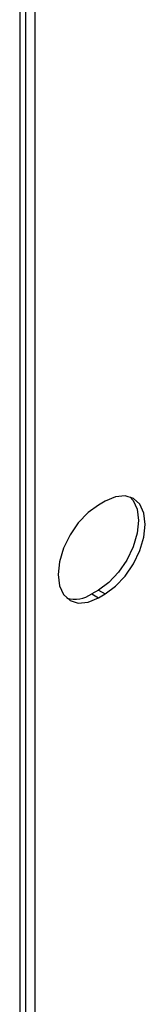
# Model space of a CAD drawing. Header units: millimetres. Extents: x 155473 to 158085, y 111018 to 114514.
# Tile 174 of 181: x 157930 to 157943, y 114033 to 114137. Entities that reach past the tile are written whole.
import ezdxf

# ---------------------------------------------------------------- set-up
doc = ezdxf.new("R2010")
doc.units = ezdxf.units.MM

msp = doc.modelspace()

# ---------------------------------------------------------------- linework, layer by layer
at = {"color": 7, "linetype": 'Continuous', "lineweight": 25}
for p, q in [((157930.45, 113501.61), (157930.45, 114207.1)), ((157929.79, 114206.18), (157929.79, 113511.92)), ((157931.38, 114147.9), (157931.38, 113818.02)), ((157938.8, 114086.45), (157938.1, 114086.04)), ((157938.1, 114077.06), (157937.39, 114076.65)), ((157938.1, 114077.06), (157938.8, 114076.65)), ((157937.39, 114076.65), (157938.1, 114076.25)), ((157938.1, 114076.25), (157938.8, 114076.65))]:
    msp.add_line(p, q, dxfattribs=at)
at = {"color": 7, "linetype": 'Continuous', "lineweight": 25, "flags": 128}
for points in [[(157941.43, 114086.92), (157941.77, 114086.53), (157942.19, 114085.6), (157942.34, 114084.41), (157942.19, 114083.06), (157941.77, 114081.63), (157941.1, 114080.23), (157940.22, 114078.94), (157939.19, 114077.86), (157938.1, 114077.06)], [(157938.8, 114076.65), (157939.9, 114077.46), (157940.92, 114078.54), (157941.8, 114079.82), (157942.48, 114081.23), (157942.9, 114082.65), (157943.05, 114084), (157942.9, 114085.19), (157942.48, 114086.12), (157941.8, 114086.75), (157940.92, 114087.02), (157939.9, 114086.92), (157938.8, 114086.45)], [(157938.1, 114086.04), (157937, 114085.24), (157935.97, 114084.16), (157935.1, 114082.88), (157934.42, 114081.47), (157934, 114080.05), (157933.85, 114078.7), (157934, 114077.51), (157934.42, 114076.57), (157935.1, 114075.95), (157935.97, 114075.68), (157937, 114075.78), (157938.1, 114076.25)]]:
    msp.add_lwpolyline(points, dxfattribs=at)
at = {"color": 7, "linetype": 'Continuous', "lineweight": 25}
msp.add_arc((157935.57, 114079.27), 3.19, 255.31, 304.7761, dxfattribs=at)

doc.saveas('drawing.dxf')
